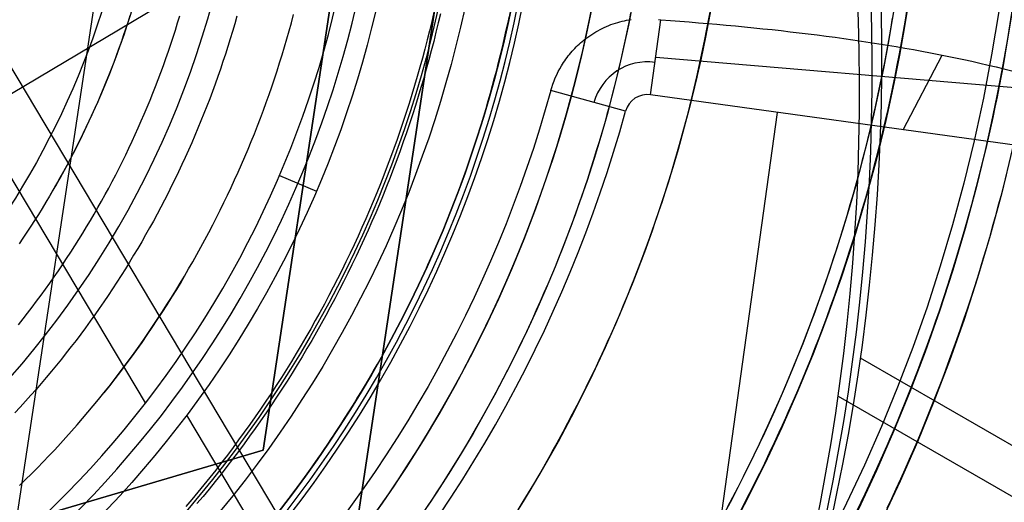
# Model space of a CAD drawing. Extents: x 1448 to 2588, y -916 to 723.
# Tile 21 of 37: x 2045 to 2083, y 49 to 68. Entities that reach past the tile are written whole.
import ezdxf

# ---------------------------------------------------------------- set-up
doc = ezdxf.new("R2010")
doc.units = 0
doc.layers.add('1', color=7, linetype='CONTINUOUS')

msp = doc.modelspace()

# ---------------------------------------------------------------- linework, layer by layer
at = {"layer": '1', "color": 250}
for p, q in [((2040.325, 19.936, 584.2), (2056.442, 126.645, 584.2)), ((2040.325, 19.936, 585.2), (2056.442, 126.645, 585.2)), ((2018.228, 49.343, 11.275), (2064.65, 77.013, 11.275)), ((2054.693, 48.784, 11.275), (2040.876, 71.963, 11.275)), ((2049.619, 53.046, 19.275), (2040.004, 69.178, 19.275)), ((2069.072, 64.923, 25.37), (2069.473, 67.811, 39.415)), ((2078.798, 63.575, 25.37), (2080.302, 66.456, 36.028)), ((2086.073, 64.939, 32.392), (2069.273, 66.367, 32.392)), ((2068.11, 64.29, 25.37), (2065.228, 65.086, 39.772)), ((2088.523, 62.226, 25.37), (2069.072, 64.923, 25.37)), ((2068.562, 25.303, 25.37), (2073.963, 64.245, 25.37)), ((2054.781, 61.818, 19.275), (2056.203, 61.208, 39.824)), ((2077.149, 54.788, 18.836), (2576.136, -233.278, 18.836)), ((2076.297, 53.312, 9.998), (2575.284, -234.753, 9.998)), ((2053.989, 47.906, 39.824), (2051.206, 52.575, 39.824))]:
    msp.add_line(p, q, dxfattribs=at)
at = {"layer": '1', "color": 8}
for p, q in [((2057.721, 48.114, 637.85), (2064.74, 94.587, 637.85)), ((2064.74, 94.587, 640), (2057.721, 48.114, 640)), ((2057.721, 48.114, 638.925), (2064.74, 94.587, 638.925)), ((2054.146, 51.229, 640), (2060.405, 92.666, 640)), ((2060.405, 92.666, 637.85), (2054.146, 51.229, 637.85)), ((2060.405, 92.666, 638.925), (2054.146, 51.229, 638.925)), ((2033.65, 45.176, 640), (2054.146, 51.229, 640)), ((2054.146, 51.229, 637.85), (2033.65, 45.176, 637.85)), ((2054.146, 51.229, 638.925), (2033.65, 45.176, 638.925)), ((2054.146, 51.229, 640), (2054.146, 51.229, 637.85))]:
    msp.add_line(p, q, dxfattribs=at)
at = {"layer": '1', "color": 250}
for points in [[(2053.138, 67.954), (2053.055, 67.66), (2052.969, 67.368), (2052.88, 67.075), (2052.789, 66.784), (2052.696, 66.493), (2052.601, 66.203), (2052.503, 65.914), (2052.403, 65.626), (2052.3, 65.338), (2052.195, 65.052), (2052.088, 64.766), (2051.979, 64.481), (2051.867, 64.197), (2051.753, 63.914), (2051.637, 63.632), (2051.518, 63.351), (2051.397, 63.07), (2051.274, 62.791), (2051.148, 62.513), (2051.021, 62.236), (2050.891, 61.96), (2050.759, 61.685), (2050.624, 61.411), (2050.488, 61.138), (2050.349, 60.867), (2050.208, 60.596), (2050.065, 60.327), (2049.919, 60.059), (2049.772, 59.792), (2049.622, 59.526), (2049.47, 59.261), (2049.316, 58.998), (2049.16, 58.736), (2049.002, 58.476), (2048.841, 58.217), (2048.679, 57.959), (2048.514, 57.702), (2048.347, 57.447), (2048.179, 57.193), (2048.008, 56.941), (2047.835, 56.69), (2047.659, 56.441), (2047.482, 56.193), (2047.303, 55.946), (2047.122, 55.702), (2046.939, 55.458), (2046.753, 55.216), (2046.566, 54.976), (2046.376, 54.738), (2046.185, 54.501), (2045.992, 54.265), (2045.796, 54.032), (2045.599, 53.8), (2045.4, 53.569), (2045.199, 53.34), (2044.996, 53.113), (2044.791, 52.888), (2044.584, 52.664)], [(2044.72, 56.059), (2044.899, 56.284), (2045.076, 56.511), (2045.25, 56.739), (2045.423, 56.968), (2045.594, 57.199), (2045.763, 57.432), (2045.93, 57.666), (2046.096, 57.901), (2046.259, 58.137), (2046.42, 58.375), (2046.579, 58.615), (2046.736, 58.855), (2046.892, 59.097), (2047.045, 59.341), (2047.196, 59.585), (2047.346, 59.831), (2047.493, 60.078), (2047.638, 60.326), (2047.781, 60.575), (2047.923, 60.826), (2048.062, 61.078), (2048.199, 61.331), (2048.334, 61.585), (2048.467, 61.84), (2048.598, 62.096), (2048.727, 62.353), (2048.853, 62.612), (2048.978, 62.871), (2049.101, 63.131), (2049.221, 63.393), (2049.339, 63.655), (2049.455, 63.919), (2049.57, 64.183), (2049.681, 64.448), (2049.791, 64.714), (2049.899, 64.981), (2050.004, 65.249), (2050.107, 65.518), (2050.209, 65.787), (2050.307, 66.058), (2050.404, 66.329), (2050.499, 66.601), (2050.591, 66.873), (2050.681, 67.147), (2050.769, 67.421), (2050.854, 67.696), (2050.938, 67.972)], [(2049.018, 67.973), (2048.935, 67.713), (2048.85, 67.454), (2048.762, 67.195), (2048.673, 66.938), (2048.581, 66.681), (2048.487, 66.424), (2048.392, 66.169), (2048.294, 65.914), (2048.194, 65.66), (2048.092, 65.407), (2047.988, 65.155), (2047.882, 64.904), (2047.774, 64.653), (2047.663, 64.404), (2047.551, 64.155), (2047.437, 63.907), (2047.321, 63.66), (2047.203, 63.415), (2047.083, 63.17), (2046.961, 62.926), (2046.837, 62.683), (2046.711, 62.441), (2046.583, 62.2), (2046.453, 61.961), (2046.321, 61.722), (2046.187, 61.485), (2046.051, 61.248), (2045.913, 61.013), (2045.774, 60.779), (2045.632, 60.546), (2045.489, 60.314), (2045.344, 60.084), (2045.196, 59.854), (2045.047, 59.626), (2044.896, 59.399), (2044.744, 59.174)], [(2044.767, 49.865), (2044.997, 50.09), (2045.225, 50.317), (2045.451, 50.546), (2045.675, 50.777), (2045.897, 51.01), (2046.118, 51.244), (2046.336, 51.48), (2046.553, 51.718), (2046.767, 51.958), (2046.979, 52.199), (2047.19, 52.443), (2047.398, 52.688), (2047.604, 52.935), (2047.809, 53.183), (2048.011, 53.434), (2048.211, 53.685), (2048.409, 53.939), (2048.604, 54.195), (2048.798, 54.451), (2048.989, 54.71), (2049.179, 54.97), (2049.366, 55.232), (2049.551, 55.496), (2049.733, 55.76), (2049.914, 56.027), (2050.092, 56.295), (2050.268, 56.564), (2050.442, 56.835), (2050.614, 57.108), (2050.783, 57.381), (2050.95, 57.657), (2051.115, 57.933), (2051.278, 58.211), (2051.438, 58.49), (2051.597, 58.771), (2051.752, 59.053), (2051.906, 59.336), (2052.057, 59.62), (2052.206, 59.906), (2052.353, 60.193), (2052.497, 60.481), (2052.639, 60.77), (2052.778, 61.061), (2052.915, 61.352), (2053.05, 61.645), (2053.183, 61.939), (2053.313, 62.234), (2053.441, 62.529), (2053.566, 62.826), (2053.689, 63.124), (2053.809, 63.423), (2053.927, 63.723), (2054.043, 64.024), (2054.156, 64.326), (2054.267, 64.629), (2054.375, 64.932), (2054.481, 65.237), (2054.584, 65.542), (2054.685, 65.848), (2054.783, 66.155), (2054.879, 66.463), (2054.973, 66.772), (2055.063, 67.081), (2055.152, 67.391), (2055.238, 67.702), (2055.321, 68.013)], [(2060.725, 68.106), (2060.642, 67.751), (2060.556, 67.396), (2060.468, 67.042), (2060.377, 66.688), (2060.282, 66.335), (2060.185, 65.983), (2060.085, 65.632), (2059.982, 65.282), (2059.876, 64.932), (2059.768, 64.584), (2059.656, 64.236), (2059.542, 63.889), (2059.425, 63.543), (2059.305, 63.198), (2059.183, 62.855), (2059.057, 62.512), (2058.929, 62.17), (2058.798, 61.829), (2058.664, 61.489), (2058.528, 61.151), (2058.389, 60.813), (2058.247, 60.477), (2058.102, 60.141), (2057.955, 59.808), (2057.805, 59.475), (2057.652, 59.143), (2057.496, 58.813), (2057.338, 58.484), (2057.178, 58.156), (2057.014, 57.83), (2056.848, 57.505), (2056.68, 57.181), (2056.508, 56.859), (2056.334, 56.538), (2056.158, 56.219), (2055.979, 55.901), (2055.797, 55.585), (2055.613, 55.27), (2055.426, 54.957), (2055.237, 54.645), (2055.045, 54.335), (2054.85, 54.027), (2054.653, 53.72), (2054.454, 53.415), (2054.252, 53.111), (2054.047, 52.809), (2053.84, 52.509), (2053.631, 52.211), (2053.419, 51.914), (2053.205, 51.619), (2052.988, 51.327), (2052.769, 51.035), (2052.547, 50.746), (2052.323, 50.459), (2052.096, 50.173)], [(2060.975, 68.05), (2060.892, 67.692), (2060.806, 67.335), (2060.717, 66.979), (2060.625, 66.623), (2060.53, 66.268), (2060.432, 65.914), (2060.332, 65.561), (2060.228, 65.209), (2060.122, 64.857), (2060.013, 64.507), (2059.9, 64.157), (2059.786, 63.808), (2059.668, 63.46), (2059.547, 63.113), (2059.424, 62.767), (2059.298, 62.422), (2059.169, 62.079), (2059.037, 61.736), (2058.903, 61.394), (2058.765, 61.054), (2058.625, 60.714), (2058.483, 60.376), (2058.337, 60.039), (2058.189, 59.703), (2058.038, 59.368), (2057.884, 59.035), (2057.728, 58.703), (2057.569, 58.372), (2057.407, 58.042), (2057.243, 57.714), (2057.076, 57.387), (2056.907, 57.062), (2056.734, 56.738), (2056.559, 56.415), (2056.382, 56.094), (2056.202, 55.774), (2056.019, 55.456), (2055.834, 55.139), (2055.646, 54.824), (2055.455, 54.511), (2055.262, 54.199), (2055.067, 53.889), (2054.869, 53.58), (2054.668, 53.273), (2054.465, 52.968), (2054.259, 52.664), (2054.051, 52.362), (2053.84, 52.062), (2053.627, 51.764), (2053.412, 51.468), (2053.194, 51.173), (2052.973, 50.88), (2052.75, 50.589), (2052.525, 50.3), (2052.297, 50.013)], [(2055.003, 49.182), (2055.189, 49.426), (2055.373, 49.671), (2055.555, 49.917), (2055.736, 50.165), (2055.915, 50.413), (2056.093, 50.663), (2056.268, 50.914), (2056.443, 51.166), (2056.615, 51.42), (2056.786, 51.674), (2056.955, 51.93), (2057.123, 52.186), (2057.288, 52.444), (2057.453, 52.703), (2057.615, 52.963), (2057.776, 53.224), (2057.935, 53.486), (2058.092, 53.749), (2058.248, 54.013), (2058.402, 54.278), (2058.554, 54.544), (2058.704, 54.811), (2058.853, 55.079), (2059, 55.348), (2059.145, 55.618), (2059.288, 55.889), (2059.43, 56.161), (2059.57, 56.434), (2059.708, 56.707), (2059.844, 56.982), (2059.979, 57.257), (2060.111, 57.534), (2060.242, 57.811), (2060.371, 58.089), (2060.498, 58.368), (2060.624, 58.647), (2060.747, 58.928), (2060.869, 59.209), (2060.989, 59.491), (2061.107, 59.774), (2061.223, 60.058), (2061.337, 60.342), (2061.45, 60.627), (2061.56, 60.913), (2061.669, 61.199), (2061.775, 61.487), (2061.88, 61.774), (2061.983, 62.063), (2062.084, 62.352), (2062.183, 62.642), (2062.28, 62.933), (2062.375, 63.224), (2062.468, 63.516), (2062.56, 63.808), (2062.649, 64.101), (2062.736, 64.395), (2062.822, 64.689), (2062.905, 64.984), (2062.987, 65.279), (2063.066, 65.575), (2063.144, 65.871), (2063.219, 66.168), (2063.293, 66.465), (2063.365, 66.763), (2063.434, 67.061), (2063.502, 67.36), (2063.568, 67.659), (2063.632, 67.959)], [(2068.303, 68.068), (2068.233, 67.71), (2068.159, 67.353), (2068.084, 66.996), (2068.006, 66.64), (2067.925, 66.284), (2067.842, 65.928), (2067.756, 65.574), (2067.668, 65.22), (2067.578, 64.866), (2067.484, 64.513), (2067.389, 64.161), (2067.291, 63.81), (2067.191, 63.459), (2067.088, 63.109), (2066.982, 62.76), (2066.875, 62.411), (2066.764, 62.063), (2066.652, 61.716), (2066.537, 61.37), (2066.419, 61.025), (2066.299, 60.68), (2066.177, 60.336), (2066.052, 59.993), (2065.925, 59.651), (2065.795, 59.31), (2065.663, 58.97), (2065.528, 58.631), (2065.391, 58.293), (2065.252, 57.956), (2065.11, 57.619), (2064.966, 57.284), (2064.82, 56.95), (2064.671, 56.617), (2064.52, 56.285), (2064.366, 55.954), (2064.21, 55.624), (2064.052, 55.295), (2063.891, 54.967), (2063.729, 54.64), (2063.563, 54.315), (2063.396, 53.991), (2063.226, 53.667), (2063.055, 53.345), (2062.88, 53.025), (2062.704, 52.705), (2062.525, 52.387), (2062.345, 52.07), (2062.161, 51.754), (2061.976, 51.44), (2061.789, 51.126), (2061.599, 50.814), (2061.407, 50.504), (2061.213, 50.195), (2061.017, 49.887), (2060.819, 49.58), (2060.619, 49.275), (2060.416, 48.972)], [(2078.954, 68.23), (2078.884, 67.797), (2078.811, 67.365), (2078.735, 66.934), (2078.656, 66.502), (2078.574, 66.072), (2078.489, 65.642), (2078.401, 65.213), (2078.31, 64.784), (2078.216, 64.356), (2078.119, 63.928), (2078.02, 63.502), (2077.917, 63.076), (2077.811, 62.65), (2077.702, 62.226), (2077.59, 61.802), (2077.476, 61.379), (2077.358, 60.957), (2077.237, 60.536), (2077.114, 60.115), (2076.987, 59.696), (2076.858, 59.277), (2076.726, 58.859), (2076.59, 58.442), (2076.452, 58.027), (2076.311, 57.612), (2076.167, 57.198), (2076.02, 56.785), (2075.87, 56.373), (2075.717, 55.963), (2075.561, 55.553), (2075.402, 55.144), (2075.241, 54.737), (2075.076, 54.331), (2074.909, 53.926), (2074.739, 53.522), (2074.566, 53.119), (2074.39, 52.718), (2074.211, 52.318), (2074.029, 51.919), (2073.845, 51.521), (2073.658, 51.125), (2073.468, 50.73), (2073.275, 50.336), (2073.079, 49.944), (2072.881, 49.553), (2072.68, 49.163)], [(2072.682, 49.162), (2072.883, 49.552), (2073.081, 49.943), (2073.277, 50.335), (2073.469, 50.729), (2073.659, 51.124), (2073.847, 51.52), (2074.031, 51.918), (2074.213, 52.317), (2074.391, 52.717), (2074.567, 53.118), (2074.741, 53.521), (2074.911, 53.925), (2075.078, 54.33), (2075.243, 54.736), (2075.404, 55.144), (2075.563, 55.552), (2075.719, 55.962), (2075.872, 56.373), (2076.022, 56.784), (2076.169, 57.197), (2076.313, 57.611), (2076.454, 58.026), (2076.592, 58.442), (2076.727, 58.859), (2076.86, 59.276), (2076.989, 59.695), (2077.116, 60.115), (2077.239, 60.535), (2077.36, 60.956), (2077.478, 61.379), (2077.592, 61.802), (2077.704, 62.225), (2077.813, 62.65), (2077.919, 63.075), (2078.021, 63.501), (2078.121, 63.928), (2078.218, 64.355), (2078.312, 64.784), (2078.403, 65.212), (2078.491, 65.642), (2078.576, 66.072), (2078.658, 66.502), (2078.737, 66.933), (2078.813, 67.365), (2078.886, 67.797), (2078.956, 68.23)], [(2072.682, 49.162), (2072.883, 49.552), (2073.081, 49.943), (2073.277, 50.335), (2073.469, 50.729), (2073.659, 51.124), (2073.847, 51.52), (2074.031, 51.918), (2074.213, 52.317), (2074.391, 52.717), (2074.567, 53.118), (2074.741, 53.521), (2074.911, 53.925), (2075.078, 54.33), (2075.243, 54.736), (2075.404, 55.144), (2075.563, 55.552), (2075.719, 55.962), (2075.872, 56.373), (2076.022, 56.784), (2076.169, 57.197), (2076.313, 57.611), (2076.454, 58.026), (2076.592, 58.442), (2076.727, 58.859), (2076.86, 59.276), (2076.989, 59.695), (2077.116, 60.115), (2077.239, 60.535), (2077.36, 60.956), (2077.478, 61.379), (2077.592, 61.802), (2077.704, 62.225), (2077.813, 62.65), (2077.919, 63.075), (2078.021, 63.501), (2078.121, 63.928), (2078.218, 64.355), (2078.312, 64.784), (2078.403, 65.212), (2078.491, 65.642), (2078.576, 66.072), (2078.658, 66.502), (2078.737, 66.933), (2078.813, 67.365), (2078.886, 67.797), (2078.956, 68.23)], [(2071.32, 67.875), (2071.248, 67.496), (2071.173, 67.117), (2071.096, 66.739), (2071.016, 66.362), (2070.933, 65.985), (2070.848, 65.608), (2070.76, 65.233), (2070.669, 64.858), (2070.576, 64.483), (2070.48, 64.109), (2070.382, 63.736), (2070.281, 63.364), (2070.177, 62.992), (2070.071, 62.621), (2069.962, 62.251), (2069.851, 61.881), (2069.737, 61.512), (2069.62, 61.145), (2069.501, 60.778), (2069.379, 60.411), (2069.255, 60.046), (2069.128, 59.682), (2068.999, 59.318), (2068.867, 58.956), (2068.732, 58.594), (2068.595, 58.233), (2068.455, 57.873), (2068.313, 57.515), (2068.168, 57.157), (2068.021, 56.8), (2067.871, 56.445), (2067.718, 56.09), (2067.563, 55.737), (2067.406, 55.384), (2067.246, 55.033), (2067.084, 54.683), (2066.919, 54.334), (2066.751, 53.986), (2066.582, 53.639), (2066.409, 53.294), (2066.235, 52.95), (2066.058, 52.607), (2065.878, 52.265), (2065.696, 51.924), (2065.512, 51.585), (2065.326, 51.247), (2065.137, 50.91), (2064.946, 50.575), (2064.752, 50.241), (2064.556, 49.909), (2064.358, 49.577), (2064.157, 49.247), (2063.954, 48.919)], [(2078.384, 67.88), (2078.312, 67.451), (2078.237, 67.023), (2078.158, 66.596), (2078.077, 66.169), (2077.993, 65.742), (2077.905, 65.316), (2077.815, 64.891), (2077.722, 64.466), (2077.626, 64.042), (2077.527, 63.619), (2077.425, 63.197), (2077.32, 62.775), (2077.212, 62.354), (2077.101, 61.933), (2076.987, 61.514), (2076.871, 61.095), (2076.751, 60.677), (2076.629, 60.26), (2076.503, 59.844), (2076.375, 59.429), (2076.243, 59.014), (2076.109, 58.601), (2075.972, 58.188), (2075.832, 57.777), (2075.689, 57.366), (2075.543, 56.957), (2075.395, 56.548), (2075.243, 56.141), (2075.088, 55.735), (2074.931, 55.33), (2074.771, 54.925), (2074.608, 54.523), (2074.442, 54.121), (2074.273, 53.72), (2074.101, 53.321), (2073.926, 52.923), (2073.749, 52.526), (2073.569, 52.13), (2073.386, 51.736), (2073.2, 51.343), (2073.012, 50.951), (2072.821, 50.56), (2072.627, 50.171), (2072.43, 49.783), (2072.231, 49.397), (2072.028, 49.012)], [(2082.722, 66.454), (2082.65, 66.052), (2082.575, 65.651), (2082.498, 65.251), (2082.419, 64.851), (2082.337, 64.451), (2082.252, 64.052), (2082.165, 63.653), (2082.076, 63.255), (2081.984, 62.858), (2081.89, 62.461), (2081.793, 62.064), (2081.694, 61.669), (2081.592, 61.273), (2081.488, 60.879), (2081.382, 60.485), (2081.273, 60.092), (2081.162, 59.699), (2081.048, 59.307), (2080.932, 58.916), (2080.813, 58.526), (2080.693, 58.136), (2080.569, 57.747), (2080.444, 57.359), (2080.316, 56.971), (2080.186, 56.584), (2080.053, 56.199), (2079.918, 55.813), (2079.781, 55.429), (2079.641, 55.046), (2079.499, 54.663), (2079.355, 54.282), (2079.208, 53.901), (2079.059, 53.521), (2078.908, 53.142), (2078.754, 52.764), (2078.598, 52.387), (2078.44, 52.01), (2078.28, 51.635), (2078.117, 51.261), (2077.952, 50.888), (2077.785, 50.516), (2077.615, 50.145), (2077.443, 49.774), (2077.269, 49.405), (2077.093, 49.037)], [(2082.764, 61.825), (2082.663, 61.423), (2082.56, 61.022), (2082.454, 60.622), (2082.346, 60.222), (2082.236, 59.823), (2082.123, 59.424), (2082.008, 59.026), (2081.89, 58.629), (2081.77, 58.233), (2081.647, 57.837), (2081.522, 57.442), (2081.394, 57.048), (2081.265, 56.655), (2081.132, 56.262), (2080.998, 55.871), (2080.861, 55.48), (2080.721, 55.09), (2080.58, 54.701), (2080.435, 54.312), (2080.289, 53.925), (2080.14, 53.538), (2079.989, 53.153), (2079.835, 52.768), (2079.679, 52.384), (2079.521, 52.002), (2079.361, 51.62), (2079.198, 51.239), (2079.033, 50.859), (2078.865, 50.48), (2078.695, 50.102), (2078.523, 49.726), (2078.349, 49.35), (2078.172, 48.975)], [(2052.096, 50.173), (2051.867, 49.89), (2051.636, 49.608), (2051.402, 49.329), (2051.166, 49.051)], [(2052.297, 50.013), (2052.067, 49.728), (2051.834, 49.445), (2051.599, 49.164)]]:
    msp.add_lwpolyline(points, dxfattribs=at)
for points in [[(2065.228, 65.086, 39.772), (2065.265, 65.211, 39.772), (2065.307, 65.336, 39.771), (2065.352, 65.458, 39.771), (2065.402, 65.579, 39.77), (2065.455, 65.698, 39.768), (2065.513, 65.816, 39.767), (2065.575, 65.931, 39.765), (2065.641, 66.044, 39.763), (2065.682, 66.11, 39.761), (2065.723, 66.174, 39.76), (2065.766, 66.238, 39.758), (2065.811, 66.301, 39.757), (2065.856, 66.362, 39.755), (2065.903, 66.423, 39.753), (2065.951, 66.483, 39.751), (2066, 66.542, 39.749), (2066.05, 66.6, 39.746), (2066.102, 66.657, 39.744), (2066.154, 66.712, 39.741), (2066.208, 66.767, 39.738), (2066.263, 66.821, 39.736), (2066.319, 66.873, 39.733), (2066.376, 66.925, 39.729), (2066.434, 66.975, 39.726), (2066.506, 67.034, 39.722), (2066.579, 67.091, 39.717), (2066.653, 67.147, 39.713), (2066.729, 67.201, 39.708), (2066.805, 67.252, 39.703), (2066.883, 67.302, 39.697), (2066.963, 67.35, 39.692), (2067.043, 67.396, 39.686), (2067.124, 67.439, 39.68), (2067.207, 67.481, 39.673), (2067.29, 67.521, 39.666), (2067.375, 67.559, 39.659), (2067.46, 67.594, 39.652), (2067.547, 67.628, 39.644), (2067.634, 67.659, 39.636), (2067.722, 67.688, 39.628), (2067.806, 67.714, 39.62), (2067.891, 67.738, 39.612), (2067.976, 67.76, 39.603), (2068.062, 67.779, 39.594), (2068.148, 67.797, 39.585), (2068.235, 67.812, 39.576), (2068.321, 67.826, 39.566)], [(2069.382, 67.825, 39.428), (2069.473, 67.811, 39.415)], [(2069.473, 67.811, 39.415), (2069.835, 67.785, 39.359), (2070.196, 67.759, 39.3), (2070.556, 67.731, 39.237), (2070.915, 67.702, 39.171), (2071.273, 67.673, 39.102), (2071.63, 67.642, 39.028), (2071.987, 67.61, 38.952), (2072.342, 67.578, 38.872), (2072.696, 67.544, 38.788), (2073.05, 67.509, 38.701), (2073.402, 67.473, 38.611), (2073.753, 67.435, 38.517), (2074.103, 67.397, 38.42), (2074.452, 67.357, 38.319), (2074.799, 67.316, 38.215), (2075.145, 67.274, 38.108), (2075.49, 67.231, 37.997), (2075.834, 67.186, 37.882), (2076.177, 67.14, 37.765), (2076.518, 67.093, 37.643), (2076.857, 67.044, 37.519), (2077.196, 66.994, 37.391), (2077.533, 66.943, 37.26), (2077.868, 66.89, 37.125), (2078.202, 66.836, 36.987), (2078.534, 66.781, 36.845), (2078.865, 66.724, 36.701), (2079.195, 66.665, 36.553), (2079.522, 66.605, 36.401), (2079.849, 66.544, 36.246), (2080.173, 66.481, 36.088), (2080.496, 66.416, 35.927), (2080.815, 66.35, 35.763), (2081.133, 66.283, 35.596), (2081.447, 66.214, 35.426), (2081.76, 66.144, 35.253), (2082.071, 66.072, 35.077), (2082.379, 65.999, 34.898), (2082.685, 65.924, 34.717), (2082.988, 65.848, 34.532)]]:
    msp.add_polyline3d(points, dxfattribs=at)
at = {"layer": '1', "color": 250, "extrusion": (0, 0, -1)}
for centre, radius, start, end in [((-2017.23, 77.996, -639.2), 67.502, 98.58888, 278.58888), ((-2017.23, 77.996, -614.2), 67.502, 98.58888, 278.58888), ((-2017.23, 77.996, -614.2), 66.502, 98.58888, 278.58888), ((-2017.23, 77.996, -100.739), 65.996, 98.58888, 278.58888), ((-2017.23, 77.996, -102.539), 65.996, 98.58888, 278.58888), ((-2017.23, 77.996, -101.639), 65.996, 98.58888, 278.58888), ((-2017.23, 77.996, -52.239), 62.5, 98.58888, 278.58888), ((-2017.23, 77.996, -48.242), 62.5, 98.58888, 278.58888), ((-2017.23, 77.996, -105.137), 55.036, 98.5889, 278.5889), ((-2017.23, 77.996, -584.2), 62.502, 124.54424, 252.63353), ((-2017.23, 77.996, -585.2), 62.502, 124.54425, 252.63352), ((-2017.23, 77.996, -100.739), 50.521, 98.5889, 278.5889), ((-2017.23, 77.996, -76.489), 50.521, 98.5889, 278.5889), ((-2017.23, 77.996, -3.083), 45.735, 98.5889, 278.5889), ((-2017.23, 77.996, -4.083), 44.735, 98.5889, 278.5889), ((-2017.834, 77.655, -23.63), 78.014, 149.20196, 269.20196), ((-2017.834, 77.655, -23.63), 77.829, 149.20196, 269.20196), ((-2017.834, 77.655, -16.07), 77.829, 149.20196, 269.20196), ((-2017.23, 77.996, -140.739), 32.249, 98.5889, 278.5889), ((-2017.23, 77.996, -143.938), 32.249, 98.5889, 278.5889), ((-2017.23, 77.996, -142.339), 32.249, 98.5889, 278.5889), ((-2017.834, 77.655, -11.275), 46.82, 149.202, 269.202), ((-2017.834, 77.655, -39.824), 41.745, 149.202, 269.202), ((-2017.23, 77.996, -110.735), 52.036, 157.0471, 220.1307), ((-2017.23, 77.996, -43.739), 61.994, 160.91964, 216.25812), ((-2017.23, 77.996, -18.739), 33.335, 188.5889, 210.495), ((-2017.23, 77.996, -43.739), 39.38, 210.495, 218.5889)]:
    msp.add_arc(centre, radius, start, end, dxfattribs=at)
at = {"layer": '1', "color": 250}
for centre, radius, start, end in [((2017.23, 77.996, 639.2), 66.502, 261.41112, 81.41112), ((2017.23, 77.996, 102.539), 55.036, 261.4111, 81.4111), ((2017.23, 77.996, 52.239), 50.521, 261.4111, 81.4111), ((2017.834, 77.655, 16.07), 78.014, 270.79804, 30.79804), ((2017.834, 77.655, 19.85), 78.014, 270.79804, 30.79804), ((2017.23, 77.996, 31.123), 36.23, 261.4111, 45.4111), ((2017.834, 77.655, 39.825), 47.051, 270.798, 30.798), ((2017.834, 77.655, 2.116), 47.23, 270.798, 30.798), ((2017.834, 77.655, 2.118), 46.82, 270.798, 30.798), ((2017.834, 77.655, 6.697), 46.82, 270.798, 30.798), ((2017.834, 77.655, 29.549), 40.972, 270.798, 30.798), ((2017.834, 77.655, 19.275), 40.198, 270.798, 30.798), ((2068.952, 64.058, 31.456), 2.137, 82.1039, 164.5656), ((2068.952, 64.058, 25.37), 0.874, 82.1039, 164.5656), ((2017.023, 78.395, 25.37), 52.998, 316.2107, 344.5656), ((2013.203, 80.541, 25.37), 78.666, 315.68644, 345.56996), ((2013.205, 80.54, 26.567), 79.326, 315.70565, 345.5702)]:
    msp.add_arc(centre, radius, start, end, dxfattribs=at)
at = {"layer": '1', "color": 250, "extrusion": (-0.094654, -0.163959, -0.981915)}
for centre in [(1691.522, -1031.088, -224.088), (1691.522, -1031.088, -220.122)]:
    msp.add_arc(centre, 86.028, 316.63849, 7.36151, dxfattribs=at)
at = {"layer": '1', "color": 250, "extrusion": (0.094654, 0.163959, 0.981915)}
msp.add_arc((-1691.522, -1031.088, 215.088), 86.028, 172.63849, 223.36151, dxfattribs=at)
at = {"layer": '1', "color": 250, "extrusion": (0.000884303, -0.000799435, -0.999999)}
msp.add_arc((-2017.048, 78.373, -37.998), 50.02, 195.4408, 223.7887, dxfattribs=at)
at = {"layer": '1', "color": 250, "extrusion": (0.04109, -0.025616, -0.998827)}
msp.add_arc((1133.4, 1667.329, 56.801), 77.755, 71.99349, 102.68865, dxfattribs=at)

doc.saveas('drawing.dxf')
